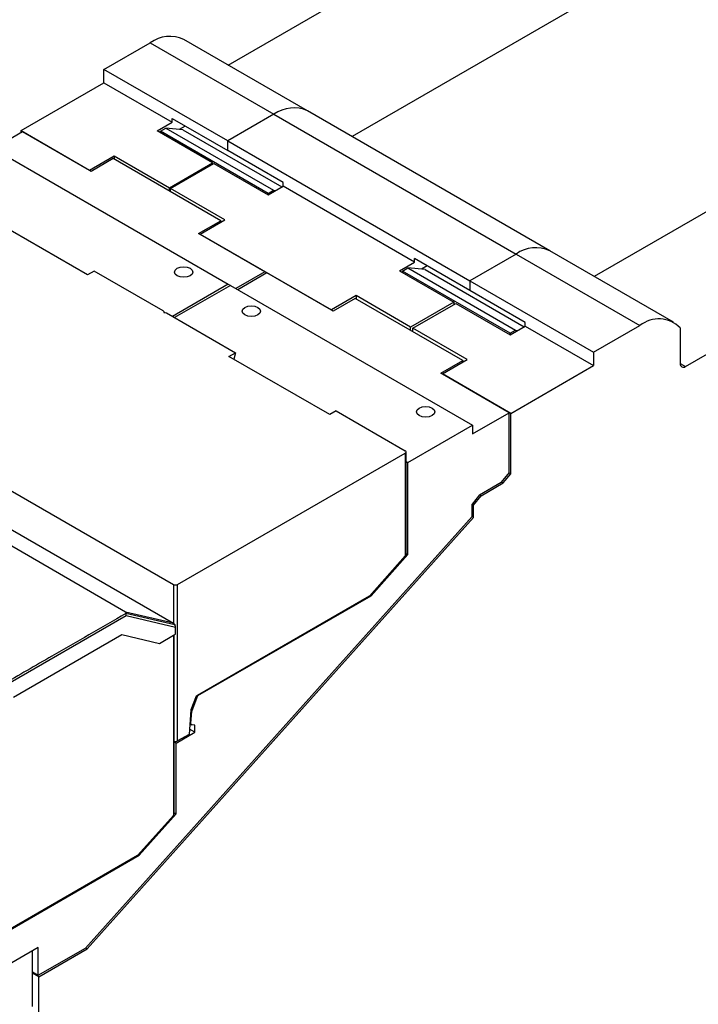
# Model space of a CAD drawing. Header units: millimetres. Extents: x 3 to 274, y 6 to 213.
# Tile 39 of 41: x 230 to 252, y 158 to 190. Entities that reach past the tile are written whole.
import ezdxf

# ---------------------------------------------------------------- set-up
doc = ezdxf.new("R2010")
doc.units = ezdxf.units.MM

msp = doc.modelspace()

# ---------------------------------------------------------------- linework, layer by layer
for p, q in [((236.3944, 188.8108), (247.8185, 195.4058)), ((251.8844, 193.0586), (240.4603, 186.4636)), ((232.3078, 188.6665), (233.8281, 189.5442)), ((233.8281, 189.5442), (237.894, 187.197)), ((239.0001, 187.3065), (234.9343, 189.6537)), ((236.3737, 186.3194), (232.3078, 188.6665)), ((232.3078, 188.2277), (232.3078, 188.6665)), ((229.5855, 186.6561), (232.3078, 188.2277)), ((232.3078, 188.2277), (234.5529, 186.9316)), ((259.8393, 188.4663), (248.4152, 181.8713)), ((246.9551, 182.7142), (239.0001, 187.3065)), ((234.0579, 186.6459), (234.5529, 186.9316)), ((234.5529, 187.0512), (236.3737, 186.0001)), ((234.5529, 186.9316), (234.5529, 187.0512)), ((237.894, 187.197), (236.3737, 186.3194)), ((237.894, 187.197), (245.8489, 182.6047)), ((229.6385, 186.6152), (228.6839, 186.0642)), ((229.5855, 186.6561), (231.8305, 185.36)), ((229.5855, 186.5846), (229.5855, 186.6561)), ((231.8305, 185.3498), (229.6385, 186.6152)), ((235.8787, 185.5947), (234.0579, 186.6459)), ((234.164, 186.6357), (234.3408, 186.7377)), ((237.6995, 184.5946), (234.164, 186.6357)), ((234.164, 186.5846), (234.164, 186.6357)), ((234.3408, 186.7377), (237.8763, 184.6967)), ((234.9006, 186.6876), (234.3408, 186.7377)), ((234.9747, 186.8077), (234.7847, 186.698)), ((234.9006, 186.6876), (238.157, 184.8077)), ((236.3737, 186.3194), (244.3286, 181.7271)), ((236.3737, 186.0001), (236.3737, 186.3194)), ((228.4364, 186.2071), (236.3914, 181.6148)), ((238.1945, 184.9489), (236.3737, 186.0001)), ((251.4174, 178.9101), (263.9052, 186.1191)), ((231.8305, 185.36), (232.6437, 185.8295)), ((232.6083, 185.7376), (231.8836, 185.3192)), ((236.1439, 183.6966), (232.6083, 185.7376)), ((232.6437, 185.8295), (234.4645, 184.7783)), ((232.6437, 185.8295), (232.6437, 185.7172)), ((231.8305, 185.36), (231.8305, 185.3498)), ((231.8836, 185.3192), (231.8305, 185.3498)), ((234.4645, 184.7783), (235.8787, 185.5947)), ((234.4999, 184.7579), (235.9141, 185.5743)), ((235.8787, 185.5947), (235.8787, 185.5539)), ((235.9141, 185.5743), (237.6995, 184.5436)), ((234.4645, 184.6661), (234.4645, 184.7783)), ((236.2853, 183.7272), (234.4999, 184.7579)), ((234.4999, 184.6457), (234.4999, 184.7579)), ((237.6995, 184.5436), (238.1945, 184.8294)), ((237.6995, 184.5946), (237.8763, 184.6967)), ((237.8763, 184.6967), (237.9528, 184.6898)), ((238.1945, 184.8294), (238.1945, 184.9489)), ((242.5078, 182.3393), (238.1945, 184.8294)), ((237.6995, 184.5436), (237.6995, 184.5946)), ((231.7705, 181.9203), (228.4607, 183.8295)), ((235.4191, 183.2782), (236.1439, 183.6966)), ((235.4721, 183.2578), (236.2853, 183.7272)), ((236.1439, 183.6966), (236.1439, 183.6456)), ((235.4721, 183.2476), (235.4191, 183.2782)), ((235.4721, 183.2578), (239.7855, 180.7677)), ((235.4721, 183.2476), (235.4721, 183.2578)), ((237.5934, 182.0229), (235.4721, 183.2476)), ((251.0209, 180.3671), (246.9551, 182.7142)), ((244.3286, 181.4078), (242.5078, 182.4589)), ((242.5078, 182.3393), (242.5078, 182.4589)), ((245.8489, 182.6047), (244.3286, 181.7271)), ((245.8489, 182.6047), (249.9148, 180.2575)), ((242.0129, 182.0536), (242.5078, 182.3393)), ((242.1189, 182.0434), (242.2957, 182.1454)), ((242.2957, 182.1454), (245.8312, 180.1044)), ((242.8555, 182.0954), (242.2957, 182.1454)), ((242.9297, 182.2154), (242.7397, 182.1057)), ((242.8555, 182.0954), (246.112, 180.2154)), ((231.9827, 182.0426), (231.7705, 181.9203)), ((234.2524, 180.7334), (231.9827, 182.0426)), ((237.5934, 182.0229), (236.6389, 181.4719)), ((237.6642, 181.9821), (236.7096, 181.4311)), ((237.6642, 181.9821), (237.5934, 182.0229)), ((239.7855, 180.7575), (237.6642, 181.9821)), ((242.0129, 182.0536), (243.7983, 181.0229)), ((245.6545, 180.0023), (242.1189, 182.0434)), ((242.1189, 181.9923), (242.1189, 182.0434)), ((236.3914, 181.6148), (234.5586, 180.5568)), ((236.4621, 181.574), (234.6294, 180.516)), ((236.3914, 181.6148), (236.4621, 181.574)), ((236.4621, 181.574), (244.417, 176.9817)), ((244.3286, 181.7271), (244.3286, 181.4078)), ((244.3286, 181.7271), (248.3945, 179.3799)), ((240.5987, 181.2372), (239.7855, 180.7677)), ((240.5633, 181.1453), (239.8385, 180.7269)), ((244.0988, 179.1043), (240.5633, 181.1453)), ((242.3841, 180.2064), (240.5987, 181.2372)), ((240.5987, 181.2372), (240.5987, 181.1249)), ((246.1494, 180.3566), (244.3286, 181.4078)), ((239.7855, 180.7677), (239.7855, 180.7575)), ((243.7983, 181.0229), (242.3841, 180.2064)), ((242.4548, 180.1656), (243.869, 180.982)), ((243.7983, 181.0229), (243.7983, 180.9412)), ((243.869, 180.982), (245.6545, 179.9513)), ((234.3584, 180.6722), (236.6286, 179.3628)), ((239.8385, 180.7269), (239.7855, 180.7575)), ((242.3841, 180.0942), (242.3841, 180.2064)), ((244.2403, 179.1349), (242.4548, 180.1656)), ((242.4548, 180.0534), (242.4548, 180.1656)), ((245.6545, 179.9513), (246.1494, 180.2371)), ((246.1494, 180.2371), (246.1494, 180.3566)), ((246.1494, 180.2371), (248.3945, 178.941)), ((248.3945, 179.3799), (249.9148, 180.2575)), ((251.2406, 180.1754), (251.2406, 179.0122)), ((245.6545, 180.0023), (245.8312, 180.1044)), ((245.6545, 179.9513), (245.6545, 180.0023)), ((245.8312, 180.1044), (245.9078, 180.0975)), ((236.4165, 179.2404), (236.6286, 179.3628)), ((239.7246, 177.3322), (236.4165, 179.2404)), ((236.6286, 179.3628), (236.5718, 179.1509)), ((248.3945, 179.3799), (248.3945, 178.941)), ((243.374, 178.6859), (244.0988, 179.1043)), ((243.4271, 178.6655), (244.2403, 179.1349)), ((244.0988, 179.1043), (244.0988, 179.0533)), ((245.6721, 177.3694), (248.3945, 178.941)), ((251.2406, 179.0122), (251.4174, 178.9101)), ((243.4271, 178.6553), (243.374, 178.6859)), ((243.4271, 178.6553), (243.4271, 178.6655)), ((245.6721, 177.3694), (243.4271, 178.6655)), ((245.6191, 177.3898), (243.4271, 178.6553)), ((239.9368, 177.4545), (239.7246, 177.3322)), ((239.9368, 177.4545), (242.2073, 176.1449)), ((244.417, 176.6959), (245.6191, 177.3898)), ((245.6191, 175.4301), (245.6191, 177.3898)), ((245.6721, 175.3893), (245.6721, 177.3694)), ((242.2957, 175.7571), (244.417, 176.9817)), ((244.417, 176.9817), (244.417, 176.6959)), ((226.7394, 176.2795), (234.5882, 171.7521)), ((234.7297, 171.7521), (242.2073, 176.0633)), ((242.2073, 176.0633), (242.2073, 172.6876)), ((242.2366, 172.7553), (242.2366, 176.1041)), ((242.2366, 175.7912), (242.2957, 175.7571)), ((242.2957, 172.7359), (242.2957, 175.7571)), ((233.0177, 170.8466), (225.1734, 175.3766)), ((245.6191, 175.4301), (245.3589, 175.1064)), ((245.4272, 175.0846), (245.6721, 175.3893)), ((245.6721, 175.3893), (245.6135, 175.4232)), ((226.7394, 175.0145), (234.5882, 170.4834)), ((244.6443, 174.6939), (245.3589, 175.1064)), ((244.6973, 174.6633), (245.4272, 175.0846)), ((245.3686, 175.1184), (245.4272, 175.0846)), ((244.6443, 174.6939), (244.3994, 174.3892)), ((244.4524, 174.3585), (244.6973, 174.6633)), ((244.6973, 174.6633), (244.6443, 174.6939)), ((244.3994, 173.9809), (244.3994, 174.3892)), ((244.3994, 174.3892), (244.4524, 174.3585)), ((244.4524, 173.9503), (244.4524, 174.3585)), ((231.6995, 159.8109), (244.3994, 173.9809)), ((244.4524, 173.9503), (244.3994, 173.9809)), ((231.7526, 159.7803), (244.4524, 173.9503)), ((242.2073, 172.6876), (241.027, 171.3706)), ((241.0826, 171.3823), (242.2957, 172.7359)), ((242.2366, 172.77), (242.2957, 172.7359)), ((234.5882, 171.7521), (234.5882, 170.4834)), ((234.7297, 166.6125), (234.7297, 171.7521)), ((241.0826, 171.3823), (241.0529, 171.3995)), ((241.027, 171.3706), (235.3795, 168.1104)), ((235.3972, 168.1002), (241.0826, 171.3823)), ((234.5882, 170.4834), (233.0177, 170.8466)), ((234.6382, 170.4253), (233.0315, 170.7969)), ((233.0365, 170.7181), (229.0151, 168.3967)), ((234.659, 170.3429), (233.0365, 170.7181)), ((229.3426, 168.0555), (232.8916, 170.1037)), ((232.8916, 170.1037), (234.1286, 169.8176)), ((234.5882, 170.083), (234.659, 170.1238)), ((234.6175, 164.2334), (234.6175, 170.0999)), ((234.659, 170.1238), (234.659, 170.3429)), ((234.1286, 169.8176), (234.5882, 170.083)), ((234.5882, 170.083), (234.5882, 164.1657)), ((235.3365, 168.0856), (235.163, 167.6384)), ((235.1938, 167.5761), (235.3972, 168.1002)), ((235.3795, 168.1104), (235.3365, 168.0856)), ((235.3795, 168.1104), (235.3972, 168.1002)), ((235.163, 167.6384), (235.1042, 166.8287)), ((235.1938, 167.5761), (235.1599, 167.5957)), ((235.1662, 167.1962), (235.1938, 167.5761)), ((235.1662, 167.1962), (235.1323, 167.2158)), ((234.6766, 166.5411), (235.2971, 166.8993)), ((235.2971, 166.8993), (235.1169, 167.0033)), ((235.1294, 167.1762), (235.1867, 167.1431)), ((235.2971, 167.13), (235.2013, 167.1386)), ((235.2971, 166.8993), (235.2971, 167.13)), ((234.6766, 166.5411), (234.6175, 166.5752)), ((234.6766, 164.2139), (234.6766, 166.5411)), ((235.1042, 166.8287), (234.7297, 166.6125)), ((234.5882, 164.1657), (233.4079, 162.8487)), ((233.4635, 162.8604), (234.6766, 164.2139)), ((234.6175, 164.248), (234.6766, 164.2139)), ((233.4079, 162.8487), (227.7604, 159.5885)), ((227.7781, 159.5783), (233.4635, 162.8604)), ((233.4635, 162.8604), (233.4338, 162.8775)), ((230.1511, 159.8254), (227.5205, 158.3068)), ((230.1511, 158.917), (230.1511, 159.8254)), ((230.1511, 158.917), (231.6995, 159.8109)), ((230.1688, 158.866), (231.7526, 159.7803)), ((231.7526, 159.7803), (231.6995, 159.8109)), ((229.9567, 157.8862), (229.9567, 159.7132)), ((229.9567, 159.0293), (230.1511, 158.917)), ((230.1688, 158.866), (229.9567, 158.9885)), ((230.1688, 142.1678), (230.1688, 158.866))]:
    msp.add_line(p, q)
at = {"flags": 128}
for points in [[(235.1363, 182.1353), (235.2013, 182.0791), (235.2241, 182.0128), (235.2013, 181.9465), (235.1363, 181.8903), (235.0389, 181.8528), (234.9241, 181.8396), (234.8093, 181.8528), (234.712, 181.8903), (234.647, 181.9465), (234.6241, 182.0128), (234.647, 182.0791), (234.712, 182.1353), (234.8093, 182.1728), (234.9241, 182.186), (235.0389, 182.1728), (235.1363, 182.1353)], [(237.3636, 180.8494), (237.4287, 180.7932), (237.4515, 180.7269), (237.4287, 180.6607), (237.3636, 180.6045), (237.2663, 180.5669), (237.1515, 180.5538), (237.0367, 180.5669), (236.9394, 180.6045), (236.8743, 180.6607), (236.8515, 180.7269), (236.8743, 180.7932), (236.9394, 180.8494), (237.0367, 180.887), (237.1515, 180.9001), (237.2663, 180.887), (237.3636, 180.8494)], [(243.0912, 177.543), (243.1562, 177.4868), (243.1791, 177.4205), (243.1562, 177.3542), (243.0912, 177.298), (242.9939, 177.2605), (242.8791, 177.2473), (242.7643, 177.2605), (242.6669, 177.298), (242.6019, 177.3542), (242.5791, 177.4205), (242.6019, 177.4868), (242.6669, 177.543), (242.7643, 177.5805), (242.8791, 177.5937), (242.9939, 177.5805), (243.0912, 177.543)], [(235.2013, 167.1386), (235.193, 167.1403), (235.1856, 167.1438), (235.1792, 167.149), (235.174, 167.1558), (235.17, 167.1641), (235.1673, 167.1738), (235.1661, 167.1845), (235.1662, 167.1962)]]:
    msp.add_lwpolyline(points, dxfattribs=at)
for centre, radius, start, end in [((234.4775, 188.6267), 1.124, 66.02026, 125.2902), ((238.5433, 186.2796), 1.124, 66.02026, 125.2902), ((246.4983, 181.6873), 1.124, 66.02026, 125.2902), ((250.5326, 179.4892), 0.9859, 44.10225, 128.80582), ((251.3484, 178.9947), 0.1092, 170.78596, 309.20329), ((234.6586, 166.7502), 0.155, 254.63583, 297.30109)]:
    msp.add_arc(centre, radius, start, end)
for centre, major_axis, ratio, start_param, end_param in [((242.1366, 176.1041), (0.1, 0), 0.576681, 5.4979061, 7.0687024), ((234.5175, 164.2065), (0.0899, 0.0613), 0.7151522, 5.0438302, 5.8292284)]:
    msp.add_ellipse(centre, major_axis=major_axis, ratio=ratio, start_param=start_param, end_param=end_param)
for points in [[(234.2524, 180.7334), (234.2724, 180.7219), (234.2832, 180.7053), (234.2815, 180.689)], [(234.2815, 180.689), (234.3097, 180.69), (234.3384, 180.6838), (234.3584, 180.6722)]]:
    msp.add_open_spline(points, degree=3)
for points, knots in [([(242.2366, 172.7553), (242.2363, 172.7496), (242.2358, 172.7383), (242.23, 172.7209), (242.2207, 172.7037), (242.2119, 172.693), (242.2073, 172.6876)], [0, 0, 0, 0, 0.2476143, 0.4906702, 0.7385194, 1, 1, 1, 1]), ([(234.5882, 171.7521), (234.5932, 171.7495), (234.6029, 171.7445), (234.6203, 171.7392), (234.6391, 171.7359), (234.6587, 171.7349), (234.6785, 171.7359), (234.6973, 171.7393), (234.715, 171.7445), (234.7248, 171.7496), (234.7297, 171.7521)], [0, 0, 0, 0, 0.1270386, 0.2494263, 0.3722181, 0.500421, 0.6230508, 0.7501962, 0.8751891, 1, 1, 1, 1]), ([(233.0315, 170.7969), (232.2216, 170.3306), (230.8661, 169.5502), (229.5112, 168.7687), (228.9658, 168.4541)], [0, 0, 0, 0, 0.59748305, 1, 1, 1, 1]), ([(233.0315, 170.7969), (233.0335, 170.8019), (233.0371, 170.8113), (233.0363, 170.8251), (233.0307, 170.8374), (233.0219, 170.8436), (233.0177, 170.8466)], [0, 0, 0, 0, 0.2883012, 0.5474593, 0.7811632, 1, 1, 1, 1]), ([(233.0365, 170.7181), (233.0377, 170.7245), (233.0399, 170.7365), (233.04, 170.7548), (233.0383, 170.7709), (233.0355, 170.7849), (233.0328, 170.7931), (233.0315, 170.7969)], [0, 0, 0, 0, 0.2527346, 0.4790796, 0.6790476, 0.8526684, 1, 1, 1, 1]), ([(234.5882, 170.4834), (234.5928, 170.4804), (234.602, 170.4743), (234.6153, 170.4606), (234.628, 170.4443), (234.6348, 170.4317), (234.6382, 170.4253)], [0, 0, 0, 0, 0.2340924, 0.4780862, 0.7339046, 1, 1, 1, 1]), ([(234.659, 170.3429), (234.6586, 170.3512), (234.6579, 170.3666), (234.6527, 170.3896), (234.6461, 170.4089), (234.6407, 170.4203), (234.6382, 170.4253)], [0, 0, 0, 0, 0.3175344, 0.5899033, 0.8172792, 1, 1, 1, 1])]:
    msp.add_open_spline(points, degree=3, knots=knots)

doc.saveas('drawing.dxf')
